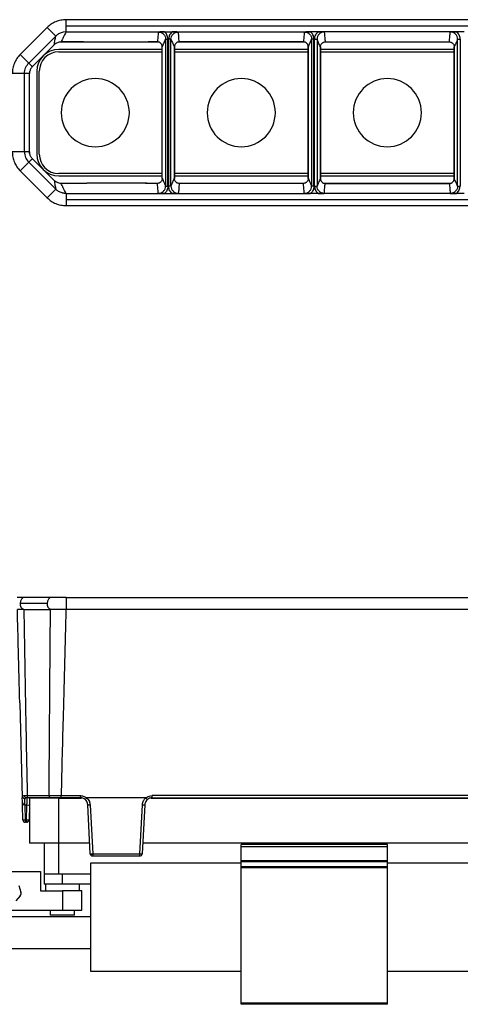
# Model space of a CAD drawing. Header units: millimetres. Extents: x -724 to 2929, y 427 to 799.
# Tile 30 of 51: x 491 to 582, y 596 to 799. Entities that reach past the tile are written whole.
import ezdxf

# ---------------------------------------------------------------- set-up
doc = ezdxf.new("R2010")
doc.units = ezdxf.units.MM

# ---------------------------------------------------------------- blocks, each defined once
blk = doc.blocks.new('Drawing View1')
at = {"color": 7, "linetype": 'Continuous', "lineweight": 25}
for p, q in [((628.07, 31.04), (526.06, 31.04)), ((526.06, 29.79), (526.06, 31.04)), ((522.17, 29.43), (516.63, 23.89)), ((523.94, 27.66), (522.17, 29.43)), ((525.47, 28.48), (525.23, 28.42)), ((526.06, 28.54), (525.47, 28.48)), ((526.06, 28.54), (526.06, 29.79)), ((526.06, 29.79), (628.07, 29.79)), ((526.06, 28.54), (546.3, 28.54)), ((546.3, 28.54), (547.83, 28.54)), ((547.83, 28.54), (576.3, 28.54)), ((577.83, 28.54), (576.3, 28.54)), ((606.3, 28.54), (577.83, 28.54)), ((607.83, 28.54), (606.3, 28.54)), ((518.4, 22.12), (523.94, 27.66)), ((530.34, 26.44), (524.76, 26.44)), ((525.04, 26.47), (529.01, 26.47)), ((529.01, 26.47), (525.04, 26.47)), ((525.04, 26.47), (525.04, 26.47)), ((529.01, 26.47), (529.01, 26.47)), ((542.37, 26.44), (530.36, 26.44)), ((542.4, 26.45), (542.4, 26.44)), ((544.96, 26.44), (542.4, 26.44)), ((543.73, 26.47), (544.82, 26.47)), ((544.82, 26.47), (543.73, 26.47)), ((543.73, 26.47), (543.73, 26.47)), ((544.82, 26.47), (544.82, 26.47)), ((546.5, 27.01), (547, 27.01)), ((546.5, 27.01), (546.5, -3.13)), ((547, -3.13), (547, 27.01)), ((547.12, 27.01), (547.12, -3.13)), ((547.62, 27.01), (547.12, 27.01)), ((547.62, -3.13), (547.62, 27.01)), ((574.96, 26.44), (549.17, 26.44)), ((549.3, 26.47), (574.82, 26.47)), ((574.82, 26.47), (549.3, 26.47)), ((549.3, 26.47), (549.3, 26.47)), ((562.06, 26.44), (562.06, 26.47)), ((574.82, 26.47), (574.82, 26.47)), ((577, 27.01), (576.5, 27.01)), ((576.5, 27.01), (576.5, -3.13)), ((577, -3.13), (577, 27.01)), ((577.12, -3.13), (577.12, 27.01)), ((577.12, 27.01), (577.62, 27.01)), ((577.62, 27.01), (577.62, -3.13)), ((604.96, 26.44), (579.17, 26.44)), ((579.3, 26.47), (604.82, 26.47)), ((579.3, 26.47), (604.82, 26.47)), ((579.3, 26.47), (579.3, 26.47)), ((592.06, 26.44), (592.06, 26.47)), ((604.82, 26.47), (604.82, 26.47)), ((606.5, 27.01), (607, 27.01)), ((606.5, -3.13), (606.5, 27.01)), ((607, 27.01), (607, -3.13)), ((519.14, 21.4), (523.62, 25.88)), ((523.62, 25.88), (519.14, 21.4)), ((523.62, 25.88), (523.62, 25.88)), ((545.82, 24.94), (524.56, 24.94)), ((524.56, 24.44), (545.82, 24.44)), ((545.82, -1.58), (545.82, 25.47)), ((548.3, 25.47), (548.31, 25.47)), ((548.31, 25.47), (548.31, -1.58)), ((548.31, 25.47), (548.31, 25.47)), ((548.31, -1.58), (548.31, 25.47)), ((575.82, 24.94), (548.31, 24.94)), ((548.31, 24.44), (575.82, 24.44)), ((575.82, -1.58), (575.82, 25.47)), ((575.82, 25.47), (575.82, 25.47)), ((575.82, 25.47), (575.82, -1.58)), ((578.31, -1.58), (578.31, 25.47)), ((578.31, 25.47), (578.31, 25.47)), ((578.31, 25.47), (578.31, -1.58)), ((605.82, 24.94), (578.31, 24.94)), ((578.31, 24.44), (605.82, 24.44)), ((605.82, 25.47), (605.82, -1.58)), ((605.82, 25.47), (605.82, 25.47)), ((605.82, 25.47), (605.82, 25.47)), ((605.82, -1.58), (605.82, 25.47)), ((518.4, 22.12), (516.63, 23.89)), ((518.4, 22.12), (518.4, 22.12)), ((518.56, 20.44), (518.56, 19.98)), ((519.14, 21.4), (519.14, 21.4)), ((520.06, 20.44), (520.06, 3.44)), ((520.56, 3.44), (520.56, 20.44)), ((517.52, 20), (515.02, 20)), ((517.52, 20), (517.52, 20)), ((517.52, 3.89), (517.52, 20)), ((518.56, 3.91), (518.56, 19.98)), ((517.52, 3.89), (515.02, 3.89)), ((517.52, 3.89), (517.52, 3.89)), ((518.56, 3.91), (518.56, 3.44)), ((523.62, -2), (519.14, 2.49)), ((523.62, -2), (519.14, 2.49)), ((519.14, 2.49), (519.14, 2.49)), ((518.4, 1.77), (516.63, 0)), ((518.4, 1.77), (518.4, 1.77)), ((518.4, 1.77), (523.94, -3.77)), ((522.17, -5.54), (516.63, 0)), ((523.62, -2), (523.62, -2)), ((545.82, -0.56), (524.56, -0.56)), ((524.56, -1.06), (545.82, -1.06)), ((548.3, -1.58), (548.31, -1.58)), ((575.82, -0.56), (548.31, -0.56)), ((548.31, -1.06), (575.82, -1.06)), ((548.31, -1.58), (548.31, -1.58)), ((575.82, -1.58), (575.82, -1.58)), ((605.82, -0.56), (578.31, -0.56)), ((578.31, -1.06), (605.82, -1.06)), ((578.31, -1.58), (578.31, -1.58)), ((605.82, -1.58), (605.82, -1.58)), ((605.82, -1.58), (605.82, -1.58)), ((523.94, -3.77), (522.17, -5.54)), ((524.76, -2.56), (530.34, -2.56)), ((529.01, -2.58), (525.04, -2.58)), ((529.01, -2.58), (525.04, -2.58)), ((525.04, -2.58), (525.04, -2.58)), ((529.01, -2.58), (529.01, -2.58)), ((530.35, -2.56), (530.31, -2.56)), ((542.37, -2.56), (530.36, -2.56)), ((542.4, -2.56), (542.4, -2.56)), ((542.4, -2.56), (544.96, -2.56)), ((544.82, -2.58), (543.73, -2.58)), ((544.82, -2.58), (543.73, -2.58)), ((543.73, -2.58), (543.73, -2.58)), ((544.82, -2.58), (544.82, -2.58)), ((546.5, -3.13), (547, -3.13)), ((547.62, -3.13), (547.12, -3.13)), ((549.17, -2.56), (574.96, -2.56)), ((574.82, -2.58), (549.3, -2.58)), ((574.82, -2.58), (549.3, -2.58)), ((549.3, -2.58), (549.3, -2.58)), ((562.06, -2.58), (562.06, -2.56)), ((574.82, -2.58), (574.82, -2.58)), ((577, -3.13), (576.5, -3.13)), ((577.12, -3.13), (577.62, -3.13)), ((579.17, -2.56), (604.96, -2.56)), ((604.82, -2.58), (579.3, -2.58)), ((579.3, -2.58), (604.82, -2.58)), ((579.3, -2.58), (579.3, -2.58)), ((592.06, -2.58), (592.06, -2.56)), ((604.82, -2.58), (604.82, -2.58)), ((606.5, -3.13), (607, -3.13)), ((526.06, -4.65), (526.06, -5.9)), ((526.06, -4.65), (546.3, -4.65)), ((526.06, -5.9), (628.07, -5.9)), ((526.06, -5.9), (526.06, -7.15)), ((546.3, -4.65), (547.83, -4.65)), ((547.83, -4.65), (576.3, -4.65)), ((577.83, -4.65), (576.3, -4.65)), ((606.3, -4.65), (577.83, -4.65)), ((607.83, -4.65), (606.3, -4.65)), ((526.06, -7.15), (628.07, -7.15))]:
    blk.add_line(p, q, dxfattribs=at)
for centre, radius, start, end in [((524.56, 20.44), 4.5, 90, 180), ((524.56, 20.44), 4, 90, 180), ((532.06, 11.94), 7, 90, 270), ((532.06, 11.94), 7, 270, 90), ((562.06, 11.94), 7, 90, 270), ((562.06, 11.94), 7, 270, 90), ((592.06, 11.94), 7, 90, 270), ((592.06, 11.94), 7, 270, 90), ((524.56, 3.44), 4.5, 180, 270), ((524.56, 3.44), 4, 180, 270)]:
    blk.add_arc(centre, radius, start, end, dxfattribs=at)
for points, knots in [([(526.06, 31.04), (525.7, 31.02), (524.97, 30.98), (523.94, 30.65), (522.98, 30.15), (522.44, 29.67), (522.17, 29.43)], [0, 0, 0, 0, 0.251399, 0.500422, 0.750603, 1, 1, 1, 1]), ([(525.23, 28.42), (524.99, 28.34), (524.51, 28.16), (524.13, 27.83), (523.94, 27.66)], [0, 0, 0, 0, 0.498624, 1, 1, 1, 1]), ([(526.06, 28.54), (525.86, 28.15), (525.52, 27.46), (525.18, 26.77), (525.04, 26.47)], [0, 0, 0, 0, 0.560002, 1, 1, 1, 1]), ([(545.01, 28.51), (544.98, 28.13), (544.93, 27.45), (544.86, 26.77), (544.82, 26.47)], [0, 0, 0, 0, 0.5600044, 1, 1, 1, 1]), ([(546.3, 28.54), (546.07, 28.54), (545.61, 28.53), (545.21, 28.52), (545.01, 28.51)], [0, 0, 0, 0, 0.49952, 1, 1, 1, 1]), ([(545.01, 28.51), (545.2, 28.49), (545.6, 28.45), (546.09, 28.1), (546.44, 27.6), (546.48, 27.21), (546.5, 27.01)], [0, 0, 0, 0, 0.250295, 0.499953, 0.749812, 1, 1, 1, 1]), ([(547, 27.01), (546.96, 27.34), (546.89, 27.93), (546.48, 28.35), (546.3, 28.54)], [0, 0, 0, 0, 0.558502, 1, 1, 1, 1]), ([(547.83, 28.54), (547.61, 28.29), (547.21, 27.86), (547.15, 27.27), (547.12, 27.01)], [0, 0, 0, 0, 0.559408, 1, 1, 1, 1]), ([(547.62, 27.01), (547.65, 27.21), (547.69, 27.6), (548.04, 28.1), (548.53, 28.45), (548.93, 28.49), (549.12, 28.51)], [0, 0, 0, 0, 0.250188, 0.500047, 0.749705, 1, 1, 1, 1]), ([(549.12, 28.51), (548.92, 28.52), (548.52, 28.53), (548.06, 28.54), (547.83, 28.54)], [0, 0, 0, 0, 0.499707, 1, 1, 1, 1]), ([(549.3, 26.47), (549.28, 26.85), (549.23, 27.53), (549.16, 28.21), (549.12, 28.51)], [0, 0, 0, 0, 0.560004, 1, 1, 1, 1]), ([(575.01, 28.51), (574.98, 28.13), (574.93, 27.45), (574.86, 26.77), (574.82, 26.47)], [0, 0, 0, 0, 0.560004, 1, 1, 1, 1]), ([(576.3, 28.54), (576.07, 28.54), (575.61, 28.53), (575.21, 28.52), (575.01, 28.51)], [0, 0, 0, 0, 0.49952, 1, 1, 1, 1]), ([(575.01, 28.51), (575.2, 28.49), (575.6, 28.45), (576.09, 28.1), (576.44, 27.6), (576.48, 27.21), (576.5, 27.01)], [0, 0, 0, 0, 0.250295, 0.499953, 0.749812, 1, 1, 1, 1]), ([(577, 27.01), (576.96, 27.34), (576.89, 27.93), (576.48, 28.35), (576.3, 28.54)], [0, 0, 0, 0, 0.558502, 1, 1, 1, 1]), ([(577.12, 27.01), (577.17, 27.34), (577.24, 27.93), (577.65, 28.35), (577.83, 28.54)], [0, 0, 0, 0, 0.558502, 1, 1, 1, 1]), ([(579.12, 28.51), (578.93, 28.49), (578.53, 28.45), (578.04, 28.1), (577.69, 27.6), (577.65, 27.21), (577.62, 27.01)], [0, 0, 0, 0, 0.250295, 0.499953, 0.749812, 1, 1, 1, 1]), ([(577.83, 28.54), (578.06, 28.54), (578.52, 28.53), (578.92, 28.52), (579.12, 28.51)], [0, 0, 0, 0, 0.49952, 1, 1, 1, 1]), ([(579.12, 28.51), (579.15, 28.13), (579.2, 27.45), (579.27, 26.77), (579.3, 26.47)], [0, 0, 0, 0, 0.560004, 1, 1, 1, 1]), ([(604.82, 26.47), (604.85, 26.85), (604.9, 27.53), (604.97, 28.21), (605.01, 28.51)], [0, 0, 0, 0, 0.560004, 1, 1, 1, 1]), ([(605.01, 28.51), (605.21, 28.52), (605.61, 28.53), (606.07, 28.54), (606.3, 28.54)], [0, 0, 0, 0, 0.499707, 1, 1, 1, 1]), ([(606.5, 27.01), (606.48, 27.21), (606.44, 27.6), (606.09, 28.1), (605.6, 28.45), (605.2, 28.49), (605.01, 28.51)], [0, 0, 0, 0, 0.250188, 0.500047, 0.749705, 1, 1, 1, 1]), ([(606.3, 28.54), (606.52, 28.29), (606.92, 27.86), (606.98, 27.27), (607, 27.01)], [0, 0, 0, 0, 0.559408, 1, 1, 1, 1]), ([(523.62, 25.88), (523.67, 26.21), (523.77, 26.79), (523.88, 27.39), (523.94, 27.66)], [0, 0, 0, 0, 0.560004, 1, 1, 1, 1]), ([(525.04, 26.47), (524.91, 26.46), (524.64, 26.45), (524.27, 26.33), (523.92, 26.15), (523.72, 25.97), (523.62, 25.88)], [0, 0, 0, 0, 0.250953, 0.499917, 0.750225, 1, 1, 1, 1]), ([(523.94, 27.66), (523.94, 27.66), (523.94, 27.66), (523.94, 27.66), (523.94, 27.66)], [0, 0, 0, 0, 0.56, 1, 1, 1, 1]), ([(530.36, 26.44), (530.14, 26.45), (529.73, 26.47), (529.23, 26.47), (529.01, 26.47)], [0, 0, 0, 0, 0.560079, 1, 1, 1, 1]), ([(530.35, 26.44), (530.35, 26.44), (530.35, 26.44), (530.36, 26.44), (530.36, 26.44), (530.36, 26.44)], [0, 0, 0, 0, 0.274897, 0.553133, 1, 1, 1, 1]), ([(543.73, 26.47), (543.45, 26.47), (542.95, 26.47), (542.55, 26.45), (542.37, 26.44)], [0, 0, 0, 0, 0.559913, 1, 1, 1, 1]), ([(542.37, 26.44), (542.38, 26.44), (542.38, 26.44), (542.39, 26.44), (542.39, 26.44), (542.4, 26.44), (542.4, 26.44)], [0, 0, 0, 0, 0.28811, 0.531044, 0.756959, 1, 1, 1, 1]), ([(545.82, 25.47), (545.81, 25.6), (545.78, 25.86), (545.55, 26.19), (545.22, 26.43), (544.96, 26.46), (544.82, 26.47)], [0, 0, 0, 0, 0.250388, 0.500381, 0.75012, 1, 1, 1, 1]), ([(545.82, 25.47), (545.95, 25.75), (546.18, 26.25), (546.4, 26.78), (546.5, 27.01)], [0, 0, 0, 0, 0.560004, 1, 1, 1, 1]), ([(547.62, 27.01), (547.75, 26.73), (547.98, 26.23), (548.21, 25.7), (548.31, 25.47)], [0, 0, 0, 0, 0.560005, 1, 1, 1, 1]), ([(549.3, 26.47), (549.17, 26.46), (548.91, 26.43), (548.58, 26.19), (548.35, 25.86), (548.32, 25.6), (548.31, 25.47)], [0, 0, 0, 0, 0.250419, 0.499979, 0.749793, 1, 1, 1, 1]), ([(575.82, 25.47), (575.81, 25.6), (575.78, 25.86), (575.55, 26.19), (575.22, 26.43), (574.96, 26.46), (574.82, 26.47)], [0, 0, 0, 0, 0.250769, 0.500473, 0.750141, 1, 1, 1, 1]), ([(575.82, 25.47), (575.95, 25.75), (576.18, 26.25), (576.4, 26.78), (576.5, 27.01)], [0, 0, 0, 0, 0.560004, 1, 1, 1, 1]), ([(578.31, 25.47), (578.18, 25.75), (577.95, 26.25), (577.72, 26.78), (577.62, 27.01)], [0, 0, 0, 0, 0.560004, 1, 1, 1, 1]), ([(578.31, 25.47), (578.32, 25.6), (578.35, 25.86), (578.58, 26.19), (578.91, 26.43), (579.17, 26.46), (579.3, 26.47)], [0, 0, 0, 0, 0.2507689, 0.5004729, 0.7501411, 1, 1, 1, 1]), ([(604.82, 26.47), (604.96, 26.46), (605.22, 26.43), (605.55, 26.19), (605.78, 25.86), (605.81, 25.6), (605.82, 25.47)], [0, 0, 0, 0, 0.250419, 0.499979, 0.749793, 1, 1, 1, 1]), ([(606.5, 27.01), (606.38, 26.73), (606.15, 26.23), (605.92, 25.7), (605.82, 25.47)], [0, 0, 0, 0, 0.560005, 1, 1, 1, 1]), ([(516.63, 23.89), (516.39, 23.62), (515.91, 23.08), (515.41, 22.11), (515.08, 21.08), (515.04, 20.36), (515.02, 20)], [0, 0, 0, 0, 0.251262, 0.500249, 0.750474, 1, 1, 1, 1]), ([(517.52, 20), (517.53, 20.19), (517.55, 20.59), (517.73, 21.15), (518, 21.68), (518.26, 21.97), (518.4, 22.12)], [0, 0, 0, 0, 0.249531, 0.499751, 0.748733, 1, 1, 1, 1]), ([(518.4, 22.12), (518.53, 21.98), (518.77, 21.73), (519.03, 21.5), (519.14, 21.4)], [0, 0, 0, 0, 0.560002, 1, 1, 1, 1]), ([(518.58, 20.31), (518.57, 20.27), (518.57, 20.21), (518.57, 20.09), (518.56, 20.02), (518.56, 19.99), (518.56, 19.98)], [0, 0, 0, 0, 0.657443, 0.857743, 0.933473, 1, 1, 1, 1]), ([(519.14, 21.4), (519, 21.24), (518.73, 20.92), (518.63, 20.51), (518.58, 20.31)], [0, 0, 0, 0, 0.500652, 1, 1, 1, 1]), ([(518.56, 19.98), (518.37, 19.98), (518.02, 19.97), (517.67, 19.99), (517.52, 20)], [0, 0, 0, 0, 0.560003, 1, 1, 1, 1]), ([(515.02, 3.89), (515.04, 3.53), (515.08, 2.81), (515.41, 1.77), (515.91, 0.81), (516.39, 0.27), (516.63, 0)], [0, 0, 0, 0, 0.249526, 0.499751, 0.748738, 1, 1, 1, 1]), ([(518.56, 3.91), (518.37, 3.91), (518.02, 3.91), (517.67, 3.9), (517.52, 3.89)], [0, 0, 0, 0, 0.560003, 1, 1, 1, 1]), ([(518.4, 1.77), (518.53, 1.91), (518.77, 2.15), (519.03, 2.38), (519.14, 2.49)], [0, 0, 0, 0, 0.560002, 1, 1, 1, 1]), ([(518.58, 3.57), (518.57, 3.62), (518.57, 3.68), (518.57, 3.8), (518.56, 3.86), (518.56, 3.89), (518.56, 3.91)], [0, 0, 0, 0, 0.6574429, 0.8577434, 0.9334725, 1, 1, 1, 1]), ([(519.14, 2.49), (519, 2.65), (518.73, 2.97), (518.63, 3.37), (518.58, 3.57)], [0, 0, 0, 0, 0.500652, 1, 1, 1, 1]), ([(523.62, -2), (523.67, -2.32), (523.77, -2.9), (523.88, -3.51), (523.94, -3.77)], [0, 0, 0, 0, 0.560004, 1, 1, 1, 1]), ([(525.04, -2.58), (524.91, -2.58), (524.64, -2.56), (524.27, -2.44), (523.92, -2.26), (523.72, -2.09), (523.62, -2)], [0, 0, 0, 0, 0.250953, 0.499917, 0.750225, 1, 1, 1, 1]), ([(545.82, -1.58), (545.81, -1.71), (545.78, -1.98), (545.55, -2.31), (545.22, -2.54), (544.96, -2.57), (544.82, -2.58)], [0, 0, 0, 0, 0.250388, 0.500381, 0.75012, 1, 1, 1, 1]), ([(545.82, -1.58), (545.95, -1.86), (546.18, -2.37), (546.4, -2.9), (546.5, -3.13)], [0, 0, 0, 0, 0.560004, 1, 1, 1, 1]), ([(547.62, -3.13), (547.75, -2.85), (547.98, -2.35), (548.21, -1.82), (548.31, -1.58)], [0, 0, 0, 0, 0.560005, 1, 1, 1, 1]), ([(549.3, -2.58), (549.17, -2.57), (548.91, -2.54), (548.58, -2.31), (548.35, -1.98), (548.32, -1.71), (548.31, -1.58)], [0, 0, 0, 0, 0.250419, 0.499979, 0.749793, 1, 1, 1, 1]), ([(575.82, -1.58), (575.81, -1.71), (575.78, -1.98), (575.55, -2.31), (575.22, -2.54), (574.96, -2.57), (574.82, -2.58)], [0, 0, 0, 0, 0.250769, 0.500473, 0.750141, 1, 1, 1, 1]), ([(575.82, -1.58), (575.95, -1.86), (576.18, -2.37), (576.4, -2.9), (576.5, -3.13)], [0, 0, 0, 0, 0.560004, 1, 1, 1, 1]), ([(578.31, -1.58), (578.18, -1.86), (577.95, -2.37), (577.72, -2.9), (577.62, -3.13)], [0, 0, 0, 0, 0.560004, 1, 1, 1, 1]), ([(578.31, -1.58), (578.32, -1.71), (578.35, -1.98), (578.58, -2.31), (578.91, -2.54), (579.17, -2.57), (579.3, -2.58)], [0, 0, 0, 0, 0.250769, 0.500473, 0.750141, 1, 1, 1, 1]), ([(604.82, -2.58), (604.96, -2.57), (605.22, -2.54), (605.55, -2.31), (605.78, -1.98), (605.81, -1.71), (605.82, -1.58)], [0, 0, 0, 0, 0.250419, 0.499979, 0.749793, 1, 1, 1, 1]), ([(606.5, -3.13), (606.38, -2.85), (606.15, -2.35), (605.92, -1.82), (605.82, -1.58)], [0, 0, 0, 0, 0.560005, 1, 1, 1, 1]), ([(525.23, -4.54), (524.99, -4.45), (524.51, -4.28), (524.13, -3.94), (523.94, -3.77)], [0, 0, 0, 0, 0.498624, 1, 1, 1, 1]), ([(523.94, -3.77), (523.94, -3.77), (523.94, -3.77), (523.94, -3.77), (523.94, -3.77)], [0, 0, 0, 0, 0.56, 1, 1, 1, 1]), ([(526.06, -4.65), (525.86, -4.27), (525.52, -3.58), (525.18, -2.89), (525.04, -2.58)], [0, 0, 0, 0, 0.560002, 1, 1, 1, 1]), ([(530.36, -2.56), (530.14, -2.57), (529.73, -2.58), (529.23, -2.58), (529.01, -2.58)], [0, 0, 0, 0, 0.560079, 1, 1, 1, 1]), ([(530.35, -2.56), (530.35, -2.56), (530.35, -2.56), (530.36, -2.56), (530.36, -2.56), (530.36, -2.56)], [0, 0, 0, 0, 0.274897, 0.553133, 1, 1, 1, 1]), ([(543.73, -2.58), (543.45, -2.58), (542.95, -2.58), (542.55, -2.56), (542.37, -2.56)], [0, 0, 0, 0, 0.559913, 1, 1, 1, 1]), ([(542.37, -2.56), (542.38, -2.56), (542.38, -2.56), (542.39, -2.56), (542.39, -2.56), (542.4, -2.56), (542.4, -2.56)], [0, 0, 0, 0, 0.28811, 0.531044, 0.756959, 1, 1, 1, 1]), ([(545.01, -4.63), (544.98, -4.25), (544.93, -3.57), (544.86, -2.88), (544.82, -2.58)], [0, 0, 0, 0, 0.5600044, 1, 1, 1, 1]), ([(545.01, -4.63), (545.2, -4.61), (545.6, -4.56), (546.09, -4.21), (546.44, -3.72), (546.48, -3.32), (546.5, -3.13)], [0, 0, 0, 0, 0.250295, 0.499953, 0.749812, 1, 1, 1, 1]), ([(547, -3.13), (546.96, -3.46), (546.89, -4.04), (546.48, -4.47), (546.3, -4.65)], [0, 0, 0, 0, 0.558502, 1, 1, 1, 1]), ([(547.83, -4.65), (547.61, -4.41), (547.21, -3.97), (547.15, -3.39), (547.12, -3.13)], [0, 0, 0, 0, 0.559408, 1, 1, 1, 1]), ([(547.62, -3.13), (547.65, -3.32), (547.69, -3.72), (548.04, -4.21), (548.53, -4.56), (548.93, -4.61), (549.12, -4.63)], [0, 0, 0, 0, 0.250188, 0.500047, 0.749705, 1, 1, 1, 1]), ([(549.3, -2.58), (549.28, -2.97), (549.23, -3.65), (549.16, -4.33), (549.12, -4.63)], [0, 0, 0, 0, 0.560004, 1, 1, 1, 1]), ([(575.01, -4.63), (574.98, -4.25), (574.93, -3.57), (574.86, -2.88), (574.82, -2.58)], [0, 0, 0, 0, 0.560004, 1, 1, 1, 1]), ([(575.01, -4.63), (575.2, -4.61), (575.6, -4.56), (576.09, -4.21), (576.44, -3.72), (576.48, -3.32), (576.5, -3.13)], [0, 0, 0, 0, 0.250295, 0.499953, 0.749812, 1, 1, 1, 1]), ([(577, -3.13), (576.96, -3.46), (576.89, -4.04), (576.48, -4.47), (576.3, -4.65)], [0, 0, 0, 0, 0.558502, 1, 1, 1, 1]), ([(577.12, -3.13), (577.17, -3.46), (577.24, -4.04), (577.65, -4.47), (577.83, -4.65)], [0, 0, 0, 0, 0.558502, 1, 1, 1, 1]), ([(579.12, -4.63), (578.93, -4.61), (578.53, -4.56), (578.04, -4.21), (577.69, -3.72), (577.65, -3.32), (577.62, -3.13)], [0, 0, 0, 0, 0.250295, 0.499953, 0.749812, 1, 1, 1, 1]), ([(579.12, -4.63), (579.15, -4.25), (579.2, -3.57), (579.27, -2.88), (579.3, -2.58)], [0, 0, 0, 0, 0.560004, 1, 1, 1, 1]), ([(604.82, -2.58), (604.85, -2.97), (604.9, -3.65), (604.97, -4.33), (605.01, -4.63)], [0, 0, 0, 0, 0.560004, 1, 1, 1, 1]), ([(606.5, -3.13), (606.48, -3.32), (606.44, -3.72), (606.09, -4.21), (605.6, -4.56), (605.2, -4.61), (605.01, -4.63)], [0, 0, 0, 0, 0.250188, 0.500047, 0.749705, 1, 1, 1, 1]), ([(606.3, -4.65), (606.52, -4.41), (606.92, -3.97), (606.98, -3.39), (607, -3.13)], [0, 0, 0, 0, 0.559408, 1, 1, 1, 1]), ([(522.17, -5.54), (522.44, -5.78), (522.98, -6.26), (523.94, -6.76), (524.97, -7.09), (525.7, -7.13), (526.06, -7.15)], [0, 0, 0, 0, 0.249397, 0.499578, 0.748601, 1, 1, 1, 1]), ([(525.47, -4.6), (525.42, -4.59), (525.34, -4.57), (525.26, -4.55), (525.23, -4.54)], [0, 0, 0, 0, 0.583867, 1, 1, 1, 1]), ([(526.06, -4.65), (525.96, -4.65), (525.76, -4.65), (525.57, -4.61), (525.47, -4.6)], [0, 0, 0, 0, 0.501386, 1, 1, 1, 1]), ([(546.3, -4.65), (546.07, -4.65), (545.61, -4.65), (545.21, -4.64), (545.01, -4.63)], [0, 0, 0, 0, 0.4995203, 1, 1, 1, 1]), ([(549.12, -4.63), (548.92, -4.64), (548.52, -4.65), (548.06, -4.65), (547.83, -4.65)], [0, 0, 0, 0, 0.499707, 1, 1, 1, 1]), ([(576.3, -4.65), (576.07, -4.65), (575.61, -4.65), (575.21, -4.64), (575.01, -4.63)], [0, 0, 0, 0, 0.49952, 1, 1, 1, 1]), ([(577.83, -4.65), (578.06, -4.65), (578.52, -4.65), (578.92, -4.64), (579.12, -4.63)], [0, 0, 0, 0, 0.49952, 1, 1, 1, 1]), ([(605.01, -4.63), (605.21, -4.64), (605.61, -4.65), (606.07, -4.65), (606.3, -4.65)], [0, 0, 0, 0, 0.499707, 1, 1, 1, 1])]:
    blk.add_open_spline(points, degree=3, knots=knots, dxfattribs=at)
blk.add_open_spline([(517.52, 3.89), (517.56, 3.49), (517.64, 2.7), (518.14, 2.08), (518.4, 1.77)], degree=3, dxfattribs=at)
blk = doc.blocks.new('Drawing View2')
at = {"color": 7, "linetype": 'Continuous', "lineweight": 25}
for p, q in [((634.5, 0), (628.95, 0)), ((637.5, 0), (637.5, -2.49)), ((637.5, 0), (739.51, 0)), ((633.61, -1.25), (628.07, -1.25)), ((628.81, -2.48), (634.3, -2.48)), ((634.34, -2.48), (634.3, -2.48)), ((739.51, -2.49), (637.5, -2.49)), ((627.99, -21.65), (628.51, -41.18)), ((628.51, -41.35), (628.51, -41.18)), ((628.52, -41.64), (628.51, -41.35)), ((628.93, -40.71), (629.52, -40.71)), ((629.04, -42.65), (629.04, -41.34)), ((629.52, -40.71), (634, -40.71)), ((629.52, -41.23), (629.52, -41.18)), ((634.35, -41.18), (629.86, -41.18)), ((630.01, -41.22), (630.01, -50.52)), ((636.01, -41.22), (630.01, -41.22)), ((634.35, -41.18), (634.71, -41.18)), ((636.01, -50.52), (636.01, -41.22)), ((636.01, -41.22), (640.68, -41.22)), ((636.48, -40.72), (640.45, -40.72)), ((636.48, -41.18), (636.48, -40.72)), ((640.45, -41.18), (636.48, -41.18)), ((640.45, -41.18), (640.45, -40.72)), ((653.88, -41.18), (641.75, -41.18)), ((654.94, -41.22), (722.07, -41.22)), ((721.84, -40.72), (655.17, -40.72)), ((655.17, -41.18), (655.17, -40.72)), ((655.17, -41.18), (721.84, -41.18)), ((628.62, -45.7), (628.54, -42.65)), ((629.47, -42.65), (629.04, -42.65)), ((629.04, -42.65), (629.12, -45.7)), ((629.39, -45.7), (629.47, -42.65)), ((629.97, -42.65), (629.89, -45.7)), ((642.48, -52.71), (641.95, -42.61)), ((642.44, -42.59), (642.97, -52.7)), ((652.65, -52.7), (653.18, -42.59)), ((653.67, -42.61), (653.14, -52.71)), ((629.12, -45.7), (629.39, -45.7)), ((629.12, -45.7), (629.12, -46.18)), ((629.39, -46.18), (629.12, -46.18)), ((629.39, -45.7), (629.39, -46.18)), ((636.01, -50.52), (630.01, -50.52)), ((633.01, -50.52), (633.01, -56.88)), ((642.37, -50.52), (636.01, -50.52)), ((636.01, -56.88), (636.01, -50.52)), ((723.76, -50.52), (653.26, -50.52)), ((703.51, -50.74), (673.51, -50.74)), ((673.51, -51.24), (673.51, -50.74)), ((703.51, -51.24), (673.51, -51.24)), ((673.51, -54.14), (673.51, -51.24)), ((703.51, -51.24), (703.51, -50.74)), ((703.51, -54.14), (703.51, -51.24)), ((642.51, -54.58), (642.51, -76.78)), ((673.51, -54.58), (642.51, -54.58)), ((642.97, -52.7), (652.65, -52.7)), ((652.65, -53.18), (642.98, -53.18)), ((703.51, -54.14), (673.51, -54.14)), ((673.51, -54.35), (673.51, -54.14)), ((703.51, -54.35), (673.51, -54.35)), ((673.51, -55.32), (673.51, -54.35)), ((703.51, -54.35), (703.51, -54.14)), ((703.51, -55.32), (703.51, -54.35)), ((734.51, -54.58), (703.51, -54.58)), ((624.76, -56.28), (632.26, -56.28)), ((632.26, -56.28), (632.26, -60.28)), ((703.51, -55.32), (673.51, -55.32)), ((673.51, -55.53), (673.51, -55.32)), ((703.51, -55.53), (673.51, -55.53)), ((673.51, -83.38), (673.51, -55.53)), ((703.51, -55.53), (703.51, -55.32)), ((703.51, -83.38), (703.51, -55.53)), ((633.01, -56.88), (633.01, -58.88)), ((636.01, -56.88), (633.01, -56.88)), ((642.51, -56.88), (636.01, -56.88)), ((636.76, -58.88), (636.76, -56.88)), ((627.77, -59.21), (628.24, -60.52)), ((632.26, -60.28), (636.76, -60.28)), ((636.76, -58.88), (633.01, -58.88)), ((633.26, -58.88), (633.26, -60.28)), ((642.51, -58.88), (636.76, -58.88)), ((636.76, -60.28), (636.76, -64.28)), ((640.76, -60.28), (636.76, -60.28)), ((640.26, -60.28), (640.26, -58.88)), ((640.76, -64.28), (640.76, -60.28)), ((628.09, -61.31), (627.19, -62.36)), ((624.76, -64.28), (636.76, -64.28)), ((634.26, -64.28), (634.26, -65.28)), ((636.76, -64.28), (640.76, -64.28)), ((639.26, -65.28), (639.26, -64.28)), ((642.51, -65.63), (607.01, -65.63)), ((639.26, -65.28), (634.26, -65.28)), ((607.01, -72.13), (642.51, -72.13)), ((642.51, -76.78), (673.51, -76.78)), ((703.51, -76.78), (734.51, -76.78)), ((703.51, -83.38), (673.51, -83.38)), ((673.51, -83.58), (673.51, -83.38)), ((703.51, -83.58), (673.51, -83.58)), ((703.51, -83.58), (703.51, -83.38))]:
    blk.add_line(p, q, dxfattribs=at)
at = {"color": 7, "linetype": 'Continuous', "lineweight": 25, "flags": 128}
for points in [[(628.95, 0), (628.93, 0), (628.6, -0.1), (628.32, -0.38), (628.14, -0.78), (628.07, -1.25)], [(634.5, 0), (634.5, 0), (634.16, -0.1), (633.87, -0.37), (633.68, -0.77), (633.61, -1.25)]]:
    blk.add_lwpolyline(points, dxfattribs=at)
at = {"color": 7, "linetype": 'Continuous', "lineweight": 25}
for centre, radius, start, end in [((629.27, -1.37), 1.21, 174.2808, 247.0332), ((634.81, -1.37), 1.21, 174.2772, 247.0522), ((629.07, -40.83), 0.512, 189.6733, 267.3209), ((629.39, -40.73), 0.46, 177.902, 266.0718), ((629.95, -40.76), 0.433, 173.0761, 258.8731), ((634.43, -40.76), 0.433, 173.0761, 258.8731), ((629.72, -37.87), 4.78, 267.0055, 272.9945), ((642.07, -37.92), 4.69, 268.5083, 274.4927), ((653.55, -37.92), 4.69, 265.5073, 271.4917), ((628.87, -40.92), 4.78, 267.0055, 272.9945), ((629.12, -45.68), 0.5, 181.5, 270), ((629.64, -40.92), 4.78, 267.0055, 272.9945), ((629.39, -45.68), 0.5, 270, 358.5), ((642.6, -48.02), 4.69, 268.5083, 274.4927), ((642.73, -50.37), 2.36, 264.0433, 275.9567), ((653.02, -48.02), 4.69, 265.5073, 271.4917), ((652.7, -52.64), 0.445, 263.4923, 350.4061), ((627.48, -60.79), 0.8, 319.5715, 19.5715)]:
    blk.add_arc(centre, radius, start, end, dxfattribs=at)
for points, knots in [([(637.5, 0), (637.22, 0), (636.66, 0), (635.86, 0), (635.12, 0), (634.7, 0), (634.49, 0)], [0, 0, 0, 0, 0.251352, 0.5003567, 0.7505536, 1, 1, 1, 1]), ([(628.96, 0), (628.76, 0), (628.34, 0), (627.88, -0.01), (627.54, -0.02), (627.46, -0.03), (627.42, -0.03)], [0, 0, 0, 0, 0.244853, 0.491764, 0.744142, 1, 1, 1, 1]), ([(628.8, -2.48), (628.43, -2.48), (627.68, -2.48), (627.55, -2.48), (627.49, -2.48)], [0, 0, 0, 0, 0.500454, 1, 1, 1, 1]), ([(627.99, -21.65), (627.9, -18.07), (627.73, -11.68), (627.57, -5.29), (627.49, -2.48)], [0, 0, 0, 0, 0.560019, 1, 1, 1, 1]), ([(628.81, -2.48), (628.81, -2.48), (628.8, -2.48), (628.8, -2.48), (628.8, -2.48)], [0, 0, 0, 0, 0.56, 1, 1, 1, 1]), ([(628.81, -2.48), (628.94, -9.62), (629.16, -22.36), (629.41, -35.1), (629.52, -40.71)], [0, 0, 0, 0, 0.560004, 1, 1, 1, 1]), ([(634, -40.71), (634.06, -33.57), (634.15, -20.83), (634.25, -8.09), (634.3, -2.48)], [0, 0, 0, 0, 0.5600014, 1, 1, 1, 1]), ([(637.48, -2.49), (636.95, -2.49), (636.12, -2.49), (635.07, -2.48), (634.59, -2.48), (634.34, -2.48)], [0, 0, 0, 0, 0.455145, 0.719094, 1, 1, 1, 1]), ([(637.48, -2.49), (637.28, -9.62), (636.94, -22.37), (636.62, -35.11), (636.48, -40.72)], [0, 0, 0, 0, 0.560004, 1, 1, 1, 1]), ([(637.48, -2.49), (637.48, -2.49), (637.49, -2.49), (637.5, -2.49), (637.5, -2.49)], [0, 0, 0, 0, 0.559994, 1, 1, 1, 1]), ([(628.51, -41.35), (628.51, -41.26), (628.51, -41.09), (628.54, -40.97), (628.56, -40.92)], [0, 0, 0, 0, 0.4936086, 1, 1, 1, 1]), ([(628.54, -42.65), (628.54, -42.37), (628.53, -42.01), (628.52, -41.71), (628.52, -41.64)], [0, 0, 0, 0, 0.741632, 1, 1, 1, 1]), ([(628.8, -42.44), (628.75, -42.48), (628.67, -42.55), (628.57, -42.6), (628.55, -42.63), (628.54, -42.65)], [0, 0, 0, 0, 0.347408, 0.630941, 1, 1, 1, 1]), ([(628.56, -40.92), (628.6, -40.85), (628.68, -40.73), (628.85, -40.72), (628.93, -40.71)], [0, 0, 0, 0, 0.498303, 1, 1, 1, 1]), ([(629.04, -41.34), (629.02, -41.41), (628.96, -41.55), (628.97, -41.87), (628.94, -42.15), (628.87, -42.35), (628.82, -42.41), (628.8, -42.44)], [0, 0, 0, 0, 0.277538, 0.553015, 0.833899, 0.910241, 1, 1, 1, 1]), ([(629.36, -41.18), (629.29, -41.19), (629.15, -41.2), (629.08, -41.29), (629.04, -41.34)], [0, 0, 0, 0, 0.5073736, 1, 1, 1, 1]), ([(629.86, -41.18), (629.76, -41.18), (629.57, -41.18), (629.42, -41.18), (629.36, -41.18)], [0, 0, 0, 0, 0.5597072, 1, 1, 1, 1]), ([(629.47, -42.65), (629.47, -42.53), (629.48, -42.31), (629.49, -41.94), (629.51, -41.57), (629.52, -41.29), (629.52, -41.25), (629.52, -41.23)], [0, 0, 0, 0, 0.173106, 0.325249, 0.565721, 0.854963, 1, 1, 1, 1]), ([(630.01, -41.18), (630.01, -41.21), (630, -41.35), (629.99, -41.82), (629.98, -42.34), (629.97, -42.65)], [0, 0, 0, 0, 0.07313, 0.440036, 1, 1, 1, 1]), ([(634, -40.71), (634.18, -40.71), (634.52, -40.71), (635.13, -40.72), (635.79, -40.72), (636.25, -40.72), (636.48, -40.72)], [0, 0, 0, 0, 0.250771, 0.499923, 0.749565, 1, 1, 1, 1]), ([(636.48, -41.18), (636.03, -41.18), (635.23, -41.18), (634.62, -41.18), (634.35, -41.18)], [0, 0, 0, 0, 0.558912, 1, 1, 1, 1]), ([(640.45, -40.72), (640.72, -40.75), (641.19, -40.8), (641.57, -41.07), (641.74, -41.19)], [0, 0, 0, 0, 0.559922, 1, 1, 1, 1]), ([(641.42, -41.54), (641.27, -41.44), (640.98, -41.23), (640.63, -41.2), (640.45, -41.18)], [0, 0, 0, 0, 0.510825, 1, 1, 1, 1]), ([(641.42, -41.54), (641.43, -41.54), (641.43, -41.54), (641.45, -41.51), (641.49, -41.47), (641.55, -41.41), (641.63, -41.31), (641.7, -41.23), (641.74, -41.19)], [0, 0, 0, 0, 0.139541, 0.281229, 0.42135, 0.556376, 0.799485, 1, 1, 1, 1]), ([(641.95, -42.61), (641.94, -42.48), (641.91, -42.25), (641.74, -41.87), (641.55, -41.67), (641.42, -41.54)], [0, 0, 0, 0, 0.302331, 0.570083, 1, 1, 1, 1]), ([(641.74, -41.19), (641.74, -41.19), (641.74, -41.19), (641.74, -41.18), (641.75, -41.18), (641.75, -41.18)], [0, 0, 0, 0, 0.279345, 0.5593131, 1, 1, 1, 1]), ([(641.75, -41.18), (641.96, -41.41), (642.33, -41.82), (642.41, -42.36), (642.44, -42.59)], [0, 0, 0, 0, 0.559975, 1, 1, 1, 1]), ([(653.18, -42.59), (653.23, -42.29), (653.33, -41.75), (653.71, -41.36), (653.88, -41.18)], [0, 0, 0, 0, 0.560027, 1, 1, 1, 1]), ([(654.2, -41.54), (654.08, -41.67), (653.88, -41.87), (653.72, -42.25), (653.69, -42.48), (653.67, -42.61)], [0, 0, 0, 0, 0.429917, 0.697669, 1, 1, 1, 1]), ([(653.88, -41.18), (653.88, -41.18), (653.88, -41.18), (653.88, -41.19), (653.89, -41.19), (653.89, -41.19)], [0, 0, 0, 0, 0.559257, 0.77874, 1, 1, 1, 1]), ([(653.89, -41.19), (654.11, -41.04), (654.5, -40.77), (654.96, -40.74), (655.17, -40.72)], [0, 0, 0, 0, 0.560071, 1, 1, 1, 1]), ([(654.2, -41.54), (654.2, -41.54), (654.19, -41.54), (654.17, -41.51), (654.13, -41.47), (654.07, -41.41), (653.99, -41.31), (653.92, -41.23), (653.89, -41.19)], [0, 0, 0, 0, 0.139837, 0.281809, 0.422153, 0.557296, 0.800225, 1, 1, 1, 1]), ([(655.17, -41.18), (655, -41.2), (654.64, -41.23), (654.35, -41.44), (654.2, -41.54)], [0, 0, 0, 0, 0.489175, 1, 1, 1, 1]), ([(629.04, -42.65), (629.01, -42.64), (628.94, -42.64), (628.82, -42.63), (628.68, -42.63), (628.59, -42.63), (628.55, -42.64), (628.55, -42.64), (628.54, -42.65)], [0, 0, 0, 0, 0.130705, 0.25774, 0.5, 0.742232, 0.869274, 1, 1, 1, 1]), ([(642.48, -52.71), (642.48, -52.71), (642.48, -52.71), (642.48, -52.71), (642.48, -52.71)], [0, 0, 0, 0, 0.56, 1, 1, 1, 1]), ([(642.98, -53.18), (642.94, -53.18), (642.87, -53.18), (642.75, -53.13), (642.62, -53.05), (642.51, -52.9), (642.49, -52.77), (642.48, -52.71)], [0, 0, 0, 0, 0.1553647, 0.2907494, 0.5007962, 0.757657, 1, 1, 1, 1]), ([(642.97, -52.7), (642.97, -52.7), (642.97, -52.7), (642.97, -52.71), (642.97, -52.71)], [0, 0, 0, 0, 0.56, 1, 1, 1, 1]), ([(642.97, -52.71), (642.97, -52.76), (642.97, -52.87), (642.97, -52.99), (642.98, -53.08), (642.98, -53.14), (642.98, -53.18), (642.98, -53.18), (642.98, -53.18)], [0, 0, 0, 0, 0.19781, 0.429961, 0.559488, 0.697674, 0.844514, 1, 1, 1, 1]), ([(653.14, -52.71), (653.14, -52.71), (653.14, -52.71), (653.14, -52.72), (653.14, -52.72), (653.14, -52.72), (653.14, -52.72)], [0, 0, 0, 0, 0.270759, 0.562561, 0.789542, 1, 1, 1, 1])]:
    blk.add_open_spline(points, degree=3, knots=knots, dxfattribs=at)
blk.add_open_spline([(652.65, -53.18), (652.65, -53.18), (652.65, -53.16), (652.65, -53.05), (652.65, -52.89), (652.65, -52.76), (652.65, -52.7)], degree=3, dxfattribs=at)

msp = doc.modelspace()

# ---------------------------------------------------------------- block references
at = {"color": 7, "linetype": 'Continuous', "lineweight": 25}
for name, p in [('Drawing View1', (-25.04, 767.68)), ('Drawing View2', (-136.48, 680.07))]:
    msp.add_blockref(name, p, dxfattribs=at)

doc.saveas('drawing.dxf')
